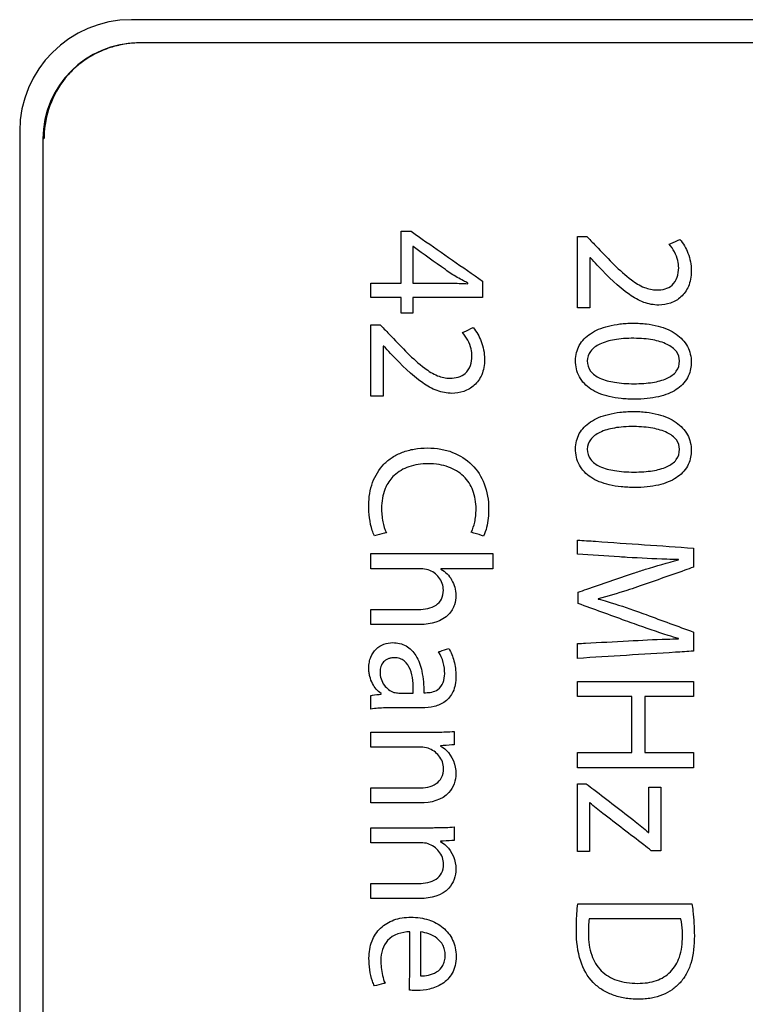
# Model space of a CAD drawing. Header units: inches. Extents: x 0 to 22, y 0 to 17.
# Tile 16 of 29: x 10.653 to 11.121, y 8.639 to 9.275. Entities that reach past the tile are written whole.
import ezdxf

# ---------------------------------------------------------------- set-up
doc = ezdxf.new("R2010")
doc.units = ezdxf.units.IN
doc.header["$LTSCALE"] = 1.21
doc.header["$MEASUREMENT"] = 0
doc.layers.get('0').update_dxf_attribs({"linetype": 'CONTINUOUS'})
doc.layers.add('DATUMCURVES', color=7, linetype='CONTINUOUS')

msp = doc.modelspace()

# ---------------------------------------------------------------- linework, layer by layer
at = {"color": 7, "linetype": 'CONTINUOUS'}
for p, q in [((11.51681, 9.27479), (10.72481, 9.27479)), ((11.51181, 9.25979), (10.72981, 9.25979)), ((10.65281, 9.20279), (10.65281, 7.31679)), ((10.66781, 9.19779), (10.66781, 7.32179))]:
    msp.add_line(p, q, dxfattribs=at)
for centre, radius in [((10.72481, 9.20279), 0.072), ((10.72981, 9.19779), 0.062)]:
    msp.add_arc(centre, radius, 90, 180, dxfattribs=at)
at = {"layer": 'DATUMCURVES', "color": 40, "linetype": 'CONTINUOUS'}
for points in [[(10.70493, 9.25436, 0.394), (10.70359, 9.25377, 0.394), (10.70227, 9.25313, 0.394), (10.70097, 9.25244, 0.394)], [(10.71487, 9.25784, 0.394), (10.71148, 9.25696, 0.394), (10.70815, 9.2558, 0.394), (10.70493, 9.25436, 0.394)], [(10.71701, 9.25835, 0.394), (10.71629, 9.25819, 0.394), (10.71558, 9.25802, 0.394), (10.71487, 9.25784, 0.394)], [(10.72616, 9.25966, 0.394), (10.7231, 9.25946, 0.394), (10.72004, 9.25902, 0.394), (10.71701, 9.25835, 0.394)], [(10.72804, 9.25976, 0.394), (10.72741, 9.25974, 0.394), (10.72678, 9.25971, 0.394), (10.72616, 9.25966, 0.394)], [(10.72991, 9.25979, 0.394), (10.72929, 9.25979, 0.394), (10.72866, 9.25978, 0.394), (10.72804, 9.25976, 0.394)], [(10.70097, 9.25244, 0.394), (10.69827, 9.25101, 0.394), (10.69566, 9.24937, 0.394), (10.6932, 9.24756, 0.394)], [(10.6932, 9.24756, 0.394), (10.69189, 9.24659, 0.394), (10.69061, 9.24557, 0.394), (10.68939, 9.2445, 0.394)], [(10.68385, 9.23896, 0.394), (10.67491, 9.22873, 0.394), (10.66951, 9.21537, 0.394), (10.66864, 9.20216, 0.394)], [(10.66851, 9.19837, 0.394), (10.66828, 9.19813, 0.394), (10.66814, 9.19765, 0.394), (10.66781, 9.19765, 0.394)], [(10.66864, 9.20216, 0.394), (10.66855, 9.20089, 0.394), (10.66851, 9.19963, 0.394), (10.66851, 9.19837, 0.394)], [(10.90664, 9.12833, 0.394), (10.90656, 9.12833, 0.394), (10.90649, 9.12833, 0.394), (10.90641, 9.12833, 0.394)], [(11.02087, 9.12112, 0.394), (11.02079, 9.12112, 0.394), (11.02072, 9.12112, 0.394), (11.02064, 9.12112, 0.394)], [(10.93062, 9.10468, 0.394), (10.9344, 9.10468, 0.394), (10.93818, 9.10457, 0.394), (10.94195, 9.10435, 0.394)], [(10.94195, 9.10435, 0.394), (10.94195, 9.10446, 0.394), (10.94195, 9.10457, 0.394), (10.94195, 9.10468, 0.394)], [(10.88753, 9.06412, 0.394), (10.88746, 9.06412, 0.394), (10.88738, 9.06412, 0.394), (10.88731, 9.06412, 0.394)], [(11.01132, 9.05479, 0.394), (11.01132, 9.05483, 0.394), (11.01132, 9.05486, 0.394), (11.01132, 9.0549, 0.394)], [(11.01887, 9.05457, 0.394), (11.01887, 9.05454, 0.394), (11.01887, 9.0545, 0.394), (11.01887, 9.05447, 0.394)], [(11.01132, 8.9978, 0.394), (11.01132, 8.99783, 0.394), (11.01132, 8.99787, 0.394), (11.01132, 8.99791, 0.394)], [(11.01887, 8.99757, 0.394), (11.01887, 8.99753, 0.394), (11.01887, 8.99749, 0.394), (11.01887, 8.99746, 0.394)], [(11.07773, 8.92602, 0.394), (11.07773, 8.92609, 0.394), (11.07773, 8.92617, 0.394), (11.07773, 8.92624, 0.394)], [(10.92451, 8.92035, 0.394), (10.92451, 8.92027, 0.394), (10.92451, 8.9202, 0.394), (10.92451, 8.92012, 0.394)], [(10.92451, 8.92012, 0.394), (10.92736, 8.91852, 0.394), (10.92989, 8.91603, 0.394), (10.9314, 8.91312, 0.394)], [(11.02597, 8.90102, 0.394), (11.02597, 8.90095, 0.394), (11.02597, 8.90088, 0.394), (11.02597, 8.90081, 0.394)], [(11.07773, 8.87505, 0.394), (11.07773, 8.87512, 0.394), (11.07773, 8.87519, 0.394), (11.07773, 8.87527, 0.394)], [(10.92695, 8.85256, 0.394), (10.92695, 8.85745, 0.394), (10.9257, 8.86262, 0.394), (10.92296, 8.86667, 0.394)], [(10.88598, 8.83946, 0.394), (10.88598, 8.83957, 0.394), (10.88598, 8.83968, 0.394), (10.88598, 8.8398, 0.394)], [(10.8942, 8.84057, 0.394), (10.89519, 8.84025, 0.394), (10.89626, 8.84014, 0.394), (10.8973, 8.84014, 0.394)], [(10.91341, 8.84035, 0.394), (10.91378, 8.84035, 0.394), (10.91415, 8.84035, 0.394), (10.91452, 8.84035, 0.394)], [(10.91619, 8.80445, 0.394), (10.91475, 8.80498, 0.394), (10.91317, 8.80512, 0.394), (10.91164, 8.80512, 0.394)], [(10.92418, 8.80612, 0.394), (10.92418, 8.80605, 0.394), (10.92418, 8.80598, 0.394), (10.92418, 8.8059, 0.394)], [(11.02054, 8.76935, 0.394), (11.02046, 8.76935, 0.394), (11.02039, 8.76935, 0.394), (11.02031, 8.76935, 0.394)], [(11.02886, 8.76247, 0.394), (11.026, 8.76466, 0.394), (11.02319, 8.76692, 0.394), (11.02054, 8.76935, 0.394)], [(11.04985, 8.75724, 0.394), (11.0527, 8.75491, 0.394), (11.05554, 8.75257, 0.394), (11.0583, 8.75013, 0.394)], [(11.0583, 8.75013, 0.394), (11.05837, 8.75013, 0.394), (11.05844, 8.75013, 0.394), (11.05851, 8.75013, 0.394)], [(10.91619, 8.74278, 0.394), (10.91475, 8.74332, 0.394), (10.91317, 8.74346, 0.394), (10.91164, 8.74346, 0.394)], [(10.92418, 8.74446, 0.394), (10.92418, 8.74438, 0.394), (10.92418, 8.74431, 0.394), (10.92418, 8.74423, 0.394)]]:
    msp.add_open_spline(points, degree=3, dxfattribs=at)
for points, knots in [([(11.5109, 9.25979, 0.394), (11.47023, 9.25979, 0.394), (11.2099, 9.25979, 0.394), (10.94957, 9.25979, 0.394), (10.72991, 9.25979, 0.394)], [0, 0, 0, 0, 0.15625, 1, 1, 1, 1]), ([(10.68939, 9.2445, 0.394), (10.68844, 9.24368, 0.394), (10.68653, 9.24189, 0.394), (10.68474, 9.23999, 0.394), (10.68385, 9.23896, 0.394)], [0, 0, 0, 0, 0.480683, 1, 1, 1, 1]), ([(10.66781, 9.19765, 0.394), (10.66781, 9.09998, 0.394), (10.66781, 8.47485, 0.394), (10.66781, 7.84971, 0.394), (10.66781, 7.32226, 0.394)], [0, 0, 0, 0, 0.15625, 1, 1, 1, 1]), ([(10.89886, 9.10468, 0.394), (10.89886, 9.10642, 0.394), (10.89886, 9.1176, 0.394), (10.89886, 9.12879, 0.394), (10.89886, 9.13822, 0.394)], [0, 0, 0, 0, 0.15625, 1, 1, 1, 1]), ([(10.89886, 9.13822, 0.394), (10.89919, 9.13822, 0.394), (10.9013, 9.13822, 0.394), (10.90341, 9.13822, 0.394), (10.90519, 9.13822, 0.394)], [0, 0, 0, 0, 0.15625, 1, 1, 1, 1]), ([(10.90519, 9.13822, 0.394), (10.9076, 9.13654, 0.394), (10.923, 9.12581, 0.394), (10.9384, 9.11508, 0.394), (10.95139, 9.10602, 0.394)], [0, 0, 0, 0, 0.15625, 1, 1, 1, 1]), ([(11.01254, 9.1349, 0.394), (11.01285, 9.1349, 0.394), (11.01485, 9.1349, 0.394), (11.01685, 9.1349, 0.394), (11.01854, 9.1349, 0.394)], [0, 0, 0, 0, 0.15625, 1, 1, 1, 1]), ([(11.01254, 9.08881, 0.394), (11.01254, 9.09121, 0.394), (11.01254, 9.10657, 0.394), (11.01254, 9.12193, 0.394), (11.01254, 9.1349, 0.394)], [0, 0, 0, 0, 0.15625, 1, 1, 1, 1]), ([(11.01854, 9.1349, 0.394), (11.01892, 9.1345, 0.394), (11.0214, 9.13194, 0.394), (11.02388, 9.12938, 0.394), (11.02597, 9.12722, 0.394)], [0, 0, 0, 0, 0.15625, 1, 1, 1, 1]), ([(10.90641, 9.12833, 0.394), (10.90641, 9.1271, 0.394), (10.90641, 9.11921, 0.394), (10.90641, 9.11133, 0.394), (10.90641, 9.10468, 0.394)], [0, 0, 0, 0, 0.15625, 1, 1, 1, 1]), ([(10.93118, 9.11067, 0.394), (10.9299, 9.11159, 0.394), (10.92172, 9.11748, 0.394), (10.91354, 9.12336, 0.394), (10.90664, 9.12833, 0.394)], [0, 0, 0, 0, 0.15625, 1, 1, 1, 1]), ([(11.02597, 9.12722, 0.394), (11.03276, 9.1201, 0.394), (11.04162, 9.11038, 0.394), (11.05501, 9.10164, 0.394), (11.06279, 9.1, 0.394), (11.06901, 9.10075, 0.394), (11.07598, 9.10409, 0.394), (11.07784, 9.11058, 0.394), (11.07784, 9.11456, 0.394)], [0, 0, 0, 0, 0.422983, 0.561968, 0.679262, 0.755849, 0.828757, 1, 1, 1, 1]), ([(11.07861, 9.133, 0.394), (11.08083, 9.13036, 0.394), (11.08356, 9.12562, 0.394), (11.08557, 9.11851, 0.394), (11.08611, 9.11279, 0.394), (11.08567, 9.10737, 0.394), (11.08397, 9.1014, 0.394), (11.07987, 9.09545, 0.394), (11.07275, 9.0914, 0.394), (11.06427, 9.09008, 0.394), (11.05489, 9.09189, 0.394), (11.04112, 9.09987, 0.394), (11.03242, 9.109, 0.394), (11.0262, 9.11546, 0.394)], [0, 0, 0, 0, 0.099965, 0.155157, 0.213655, 0.265886, 0.312004, 0.392791, 0.46827, 0.543185, 0.637757, 0.739536, 1, 1, 1, 1]), ([(11.07173, 9.12989, 0.394), (11.07209, 9.13005, 0.394), (11.07438, 9.13109, 0.394), (11.07668, 9.13212, 0.394), (11.07861, 9.133, 0.394)], [0, 0, 0, 0, 0.15625, 1, 1, 1, 1]), ([(11.07784, 9.11456, 0.394), (11.07784, 9.11614, 0.394), (11.07715, 9.12172, 0.394), (11.07429, 9.12682, 0.394), (11.07173, 9.12989, 0.394)], [0, 0, 0, 0, 0.282601, 1, 1, 1, 1]), ([(11.02064, 9.12112, 0.394), (11.02064, 9.11943, 0.394), (11.02064, 9.10866, 0.394), (11.02064, 9.09789, 0.394), (11.02064, 9.08881, 0.394)], [0, 0, 0, 0, 0.15625, 1, 1, 1, 1]), ([(11.0262, 9.11546, 0.394), (11.02592, 9.11575, 0.394), (11.02414, 9.11764, 0.394), (11.02237, 9.11953, 0.394), (11.02087, 9.12112, 0.394)], [0, 0, 0, 0, 0.15625, 1, 1, 1, 1]), ([(10.94195, 9.10468, 0.394), (10.94095, 9.1052, 0.394), (10.93733, 9.10714, 0.394), (10.93376, 9.10918, 0.394), (10.93118, 9.11067, 0.394)], [0, 0, 0, 0, 0.274182, 1, 1, 1, 1]), ([(10.8792, 9.10468, 0.394), (10.88023, 9.10468, 0.394), (10.88678, 9.10468, 0.394), (10.89333, 9.10468, 0.394), (10.89886, 9.10468, 0.394)], [0, 0, 0, 0, 0.15625, 1, 1, 1, 1]), ([(10.8792, 9.09547, 0.394), (10.8792, 9.09595, 0.394), (10.8792, 9.09902, 0.394), (10.8792, 9.10209, 0.394), (10.8792, 9.10468, 0.394)], [0, 0, 0, 0, 0.15625, 1, 1, 1, 1]), ([(10.90641, 9.10468, 0.394), (10.90767, 9.10468, 0.394), (10.91574, 9.10468, 0.394), (10.92381, 9.10468, 0.394), (10.93062, 9.10468, 0.394)], [0, 0, 0, 0, 0.15625, 1, 1, 1, 1]), ([(10.95139, 9.10602, 0.394), (10.95139, 9.10547, 0.394), (10.95139, 9.10195, 0.394), (10.95139, 9.09844, 0.394), (10.95139, 9.09547, 0.394)], [0, 0, 0, 0, 0.15625, 1, 1, 1, 1]), ([(10.89886, 9.09547, 0.394), (10.89784, 9.09547, 0.394), (10.89128, 9.09547, 0.394), (10.88473, 9.09547, 0.394), (10.8792, 9.09547, 0.394)], [0, 0, 0, 0, 0.15625, 1, 1, 1, 1]), ([(10.89886, 9.08536, 0.394), (10.89886, 9.08589, 0.394), (10.89886, 9.08926, 0.394), (10.89886, 9.09263, 0.394), (10.89886, 9.09547, 0.394)], [0, 0, 0, 0, 0.15625, 1, 1, 1, 1]), ([(10.95139, 9.09547, 0.394), (10.94905, 9.09547, 0.394), (10.93405, 9.09547, 0.394), (10.91906, 9.09547, 0.394), (10.90641, 9.09547, 0.394)], [0, 0, 0, 0, 0.15625, 1, 1, 1, 1]), ([(10.90641, 9.09547, 0.394), (10.90641, 9.09494, 0.394), (10.90641, 9.09157, 0.394), (10.90641, 9.0882, 0.394), (10.90641, 9.08536, 0.394)], [0, 0, 0, 0, 0.15625, 1, 1, 1, 1]), ([(10.90641, 9.08536, 0.394), (10.90602, 9.08536, 0.394), (10.9035, 9.08536, 0.394), (10.90098, 9.08536, 0.394), (10.89886, 9.08536, 0.394)], [0, 0, 0, 0, 0.15625, 1, 1, 1, 1]), ([(11.02064, 9.08881, 0.394), (11.02022, 9.08881, 0.394), (11.01752, 9.08881, 0.394), (11.01482, 9.08881, 0.394), (11.01254, 9.08881, 0.394)], [0, 0, 0, 0, 0.15625, 1, 1, 1, 1]), ([(10.8792, 9.07789, 0.394), (10.87952, 9.07789, 0.394), (10.88152, 9.07789, 0.394), (10.88351, 9.07789, 0.394), (10.8852, 9.07789, 0.394)], [0, 0, 0, 0, 0.15625, 1, 1, 1, 1]), ([(10.8792, 9.0318, 0.394), (10.8792, 9.0342, 0.394), (10.8792, 9.04956, 0.394), (10.8792, 9.06493, 0.394), (10.8792, 9.07789, 0.394)], [0, 0, 0, 0, 0.15625, 1, 1, 1, 1]), ([(10.8852, 9.07789, 0.394), (10.88559, 9.07749, 0.394), (10.88807, 9.07494, 0.394), (10.89055, 9.07238, 0.394), (10.89264, 9.07023, 0.394)], [0, 0, 0, 0, 0.15625, 1, 1, 1, 1]), ([(11.01132, 9.05484, 0.394), (11.01137, 9.05824, 0.394), (11.01294, 9.06515, 0.394), (11.0195, 9.07162, 0.394), (11.02633, 9.07517, 0.394), (11.03278, 9.07726, 0.394), (11.03882, 9.07832, 0.394), (11.04413, 9.07878, 0.394), (11.04843, 9.07894, 0.394), (11.05276, 9.07882, 0.394), (11.05816, 9.07836, 0.394), (11.0643, 9.07726, 0.394), (11.07083, 9.07505, 0.394), (11.07778, 9.07124, 0.394), (11.08304, 9.06567, 0.394), (11.08556, 9.05897, 0.394), (11.08598, 9.0551, 0.394), (11.08594, 9.05296, 0.394), (11.08592, 9.0526, 0.394)], [0, 0, 0, 0, 0.099616, 0.202867, 0.262275, 0.328871, 0.403799, 0.444678, 0.48794, 0.531977, 0.573535, 0.649644, 0.717383, 0.778105, 0.884951, 0.936306, 0.989267, 1, 1, 1, 1]), ([(10.89264, 9.07023, 0.394), (10.89942, 9.0631, 0.394), (10.90829, 9.05338, 0.394), (10.92167, 9.04464, 0.394), (10.92945, 9.04301, 0.394), (10.93567, 9.04375, 0.394), (10.94265, 9.0471, 0.394), (10.9445, 9.05359, 0.394), (10.9445, 9.05757, 0.394)], [0, 0, 0, 0, 0.423035, 0.561997, 0.679285, 0.755854, 0.828712, 1, 1, 1, 1]), ([(10.94528, 9.076, 0.394), (10.9475, 9.07337, 0.394), (10.95022, 9.06862, 0.394), (10.95224, 9.06152, 0.394), (10.95278, 9.05579, 0.394), (10.95233, 9.05038, 0.394), (10.95063, 9.04441, 0.394), (10.94654, 9.03845, 0.394), (10.93942, 9.0344, 0.394), (10.93094, 9.03307, 0.394), (10.92155, 9.03488, 0.394), (10.90779, 9.04286, 0.394), (10.89909, 9.05199, 0.394), (10.89286, 9.05845, 0.394)], [0, 0, 0, 0, 0.099956, 0.155143, 0.213636, 0.265872, 0.312002, 0.392819, 0.468309, 0.543213, 0.637784, 0.739558, 1, 1, 1, 1]), ([(10.93839, 9.07289, 0.394), (10.93875, 9.07305, 0.394), (10.94105, 9.07409, 0.394), (10.94334, 9.07513, 0.394), (10.94528, 9.076, 0.394)], [0, 0, 0, 0, 0.15625, 1, 1, 1, 1]), ([(10.9445, 9.05757, 0.394), (10.9445, 9.05915, 0.394), (10.94381, 9.06472, 0.394), (10.94095, 9.06982, 0.394), (10.93839, 9.07289, 0.394)], [0, 0, 0, 0, 0.282722, 1, 1, 1, 1]), ([(10.88731, 9.06412, 0.394), (10.88731, 9.06244, 0.394), (10.88731, 9.05167, 0.394), (10.88731, 9.04089, 0.394), (10.88731, 9.0318, 0.394)], [0, 0, 0, 0, 0.15625, 1, 1, 1, 1]), ([(10.89286, 9.05845, 0.394), (10.89259, 9.05875, 0.394), (10.89081, 9.06064, 0.394), (10.88903, 9.06253, 0.394), (10.88753, 9.06412, 0.394)], [0, 0, 0, 0, 0.15625, 1, 1, 1, 1]), ([(11.07839, 9.05447, 0.394), (11.07839, 9.05659, 0.394), (11.07668, 9.0613, 0.394), (11.06994, 9.06589, 0.394), (11.06251, 9.06801, 0.394), (11.05522, 9.06897, 0.394), (11.04889, 9.06917, 0.394), (11.04251, 9.06904, 0.394), (11.03503, 9.06815, 0.394), (11.02744, 9.0661, 0.394), (11.02058, 9.06148, 0.394), (11.01887, 9.05672, 0.394), (11.01887, 9.05457, 0.394)], [0, 0, 0, 0, 0.087997, 0.191201, 0.325548, 0.405997, 0.495315, 0.587633, 0.67026, 0.807012, 0.911101, 1, 1, 1, 1]), ([(11.08592, 9.0526, 0.394), (11.08586, 9.05115, 0.394), (11.08543, 9.04802, 0.394), (11.08304, 9.04179, 0.394), (11.07775, 9.03654, 0.394), (11.07093, 9.03313, 0.394), (11.0646, 9.0312, 0.394), (11.05731, 9.03004, 0.394), (11.05065, 9.02974, 0.394), (11.04502, 9.02987, 0.394), (11.03956, 9.03028, 0.394), (11.03335, 9.03126, 0.394), (11.02673, 9.03329, 0.394), (11.01966, 9.03687, 0.394), (11.01287, 9.04379, 0.394), (11.01127, 9.05115, 0.394), (11.01132, 9.05484, 0.394)], [0, 0, 0, 0, 0.043742, 0.095261, 0.200313, 0.259876, 0.326259, 0.400525, 0.483337, 0.528635, 0.571395, 0.649627, 0.718986, 0.780833, 0.889661, 1, 1, 1, 1]), ([(11.01887, 9.05447, 0.394), (11.01887, 9.0522, 0.394), (11.02049, 9.04724, 0.394), (11.02757, 9.04263, 0.394), (11.03517, 9.04075, 0.394), (11.04259, 9.03993, 0.394), (11.04889, 9.03974, 0.394), (11.05513, 9.03992, 0.394), (11.06236, 9.0407, 0.394), (11.06982, 9.04251, 0.394), (11.07684, 9.04715, 0.394), (11.07839, 9.05216, 0.394), (11.07839, 9.05447, 0.394)], [0, 0, 0, 0, 0.093172, 0.196877, 0.332082, 0.413387, 0.503698, 0.590991, 0.669985, 0.802257, 0.905011, 1, 1, 1, 1]), ([(10.88731, 9.0318, 0.394), (10.88689, 9.0318, 0.394), (10.88419, 9.0318, 0.394), (10.88148, 9.0318, 0.394), (10.8792, 9.0318, 0.394)], [0, 0, 0, 0, 0.15625, 1, 1, 1, 1]), ([(11.01132, 8.99785, 0.394), (11.01137, 9.00125, 0.394), (11.01294, 9.00816, 0.394), (11.0195, 9.01462, 0.394), (11.02633, 9.01818, 0.394), (11.03278, 9.02026, 0.394), (11.03882, 9.02132, 0.394), (11.04413, 9.02178, 0.394), (11.04843, 9.02194, 0.394), (11.05276, 9.02181, 0.394), (11.05816, 9.02135, 0.394), (11.0643, 9.02026, 0.394), (11.07083, 9.01804, 0.394), (11.07778, 9.01424, 0.394), (11.08304, 9.00867, 0.394), (11.08556, 9.00197, 0.394), (11.08598, 8.9981, 0.394), (11.08594, 8.99596, 0.394), (11.08592, 8.9956, 0.394)], [0, 0, 0, 0, 0.099624, 0.20288, 0.262291, 0.32889, 0.403824, 0.444707, 0.487975, 0.532019, 0.573583, 0.649703, 0.717452, 0.778177, 0.88501, 0.93634, 0.989264, 1, 1, 1, 1]), ([(11.07839, 8.99746, 0.394), (11.07839, 8.99958, 0.394), (11.07668, 9.0043, 0.394), (11.06994, 9.00889, 0.394), (11.06251, 9.01102, 0.394), (11.05522, 9.01197, 0.394), (11.04889, 9.01218, 0.394), (11.04251, 9.01205, 0.394), (11.03503, 9.01116, 0.394), (11.02744, 9.0091, 0.394), (11.02058, 9.00448, 0.394), (11.01887, 8.99971, 0.394), (11.01887, 8.99757, 0.394)], [0, 0, 0, 0, 0.088073, 0.19129, 0.325613, 0.406044, 0.495341, 0.587638, 0.670249, 0.806988, 0.911093, 1, 1, 1, 1]), ([(10.87798, 8.96148, 0.394), (10.87798, 8.96643, 0.394), (10.8794, 8.9761, 0.394), (10.88577, 8.98656, 0.394), (10.89307, 8.99252, 0.394), (10.89972, 8.99586, 0.394), (10.90749, 8.99792, 0.394), (10.91587, 8.99857, 0.394), (10.92427, 8.9979, 0.394), (10.93434, 8.99516, 0.394), (10.94522, 8.98829, 0.394), (10.95362, 8.97507, 0.394), (10.95528, 8.96463, 0.394), (10.95528, 8.95925, 0.394)], [0, 0, 0, 0, 0.122272, 0.235503, 0.292805, 0.35292, 0.417921, 0.489811, 0.559575, 0.624684, 0.746139, 0.86716, 1, 1, 1, 1]), ([(11.08592, 8.9956, 0.394), (11.08586, 8.99416, 0.394), (11.08543, 8.99103, 0.394), (11.08304, 8.9848, 0.394), (11.07775, 8.97955, 0.394), (11.07093, 8.97614, 0.394), (11.0646, 8.9742, 0.394), (11.05731, 8.97305, 0.394), (11.05065, 8.97275, 0.394), (11.04502, 8.97288, 0.394), (11.03956, 8.97329, 0.394), (11.03335, 8.97427, 0.394), (11.02673, 8.9763, 0.394), (11.01966, 8.97987, 0.394), (11.01287, 8.9868, 0.394), (11.01127, 8.99415, 0.394), (11.01132, 8.99785, 0.394)], [0, 0, 0, 0, 0.043743, 0.095262, 0.20031, 0.259869, 0.326249, 0.400512, 0.48332, 0.528616, 0.571374, 0.649601, 0.718952, 0.780789, 0.889608, 1, 1, 1, 1]), ([(11.01887, 8.99746, 0.394), (11.01887, 8.99519, 0.394), (11.02049, 8.99023, 0.394), (11.02757, 8.98562, 0.394), (11.03517, 8.98374, 0.394), (11.04259, 8.98292, 0.394), (11.04889, 8.98273, 0.394), (11.05513, 8.98291, 0.394), (11.06236, 8.9837, 0.394), (11.06982, 8.98551, 0.394), (11.07684, 8.99015, 0.394), (11.07839, 8.99515, 0.394), (11.07839, 8.99746, 0.394)], [0, 0, 0, 0, 0.093177, 0.196887, 0.332099, 0.413408, 0.503724, 0.591021, 0.670021, 0.802311, 0.905075, 1, 1, 1, 1]), ([(10.94406, 8.94392, 0.394), (10.94508, 8.94597, 0.394), (10.94621, 8.94949, 0.394), (10.94702, 8.95457, 0.394), (10.94728, 8.95952, 0.394), (10.94686, 8.96509, 0.394), (10.94488, 8.9726, 0.394), (10.93965, 8.98083, 0.394), (10.93111, 8.98583, 0.394), (10.92308, 8.9878, 0.394), (10.91642, 8.98827, 0.394), (10.90986, 8.98782, 0.394), (10.90215, 8.986, 0.394), (10.89443, 8.98164, 0.394), (10.89049, 8.97618, 0.394), (10.8892, 8.97357, 0.394)], [0, 0, 0, 0, 0.071741, 0.114395, 0.161174, 0.2272, 0.288658, 0.403658, 0.522422, 0.588729, 0.661831, 0.730864, 0.79429, 0.90943, 1, 1, 1, 1]), ([(10.8892, 8.97357, 0.394), (10.88887, 8.97292, 0.394), (10.88778, 8.97044, 0.394), (10.88652, 8.96574, 0.394), (10.88599, 8.95869, 0.394), (10.88673, 8.95113, 0.394), (10.88822, 8.94584, 0.394), (10.88931, 8.9436, 0.394)], [0, 0, 0, 0, 0.070386, 0.262041, 0.47161, 0.756573, 1, 1, 1, 1]), ([(10.88154, 8.9417, 0.394), (10.881, 8.94274, 0.394), (10.87865, 8.94907, 0.394), (10.87798, 8.95592, 0.394), (10.87798, 8.96148, 0.394)], [0, 0, 0, 0, 0.174092, 1, 1, 1, 1]), ([(10.95528, 8.95925, 0.394), (10.95528, 8.95714, 0.394), (10.95494, 8.95112, 0.394), (10.95377, 8.94498, 0.394), (10.95194, 8.94148, 0.394)], [0, 0, 0, 0, 0.347814, 1, 1, 1, 1]), ([(10.88931, 8.9436, 0.394), (10.88891, 8.9435, 0.394), (10.88631, 8.94287, 0.394), (10.88372, 8.94223, 0.394), (10.88154, 8.9417, 0.394)], [0, 0, 0, 0, 0.15625, 1, 1, 1, 1]), ([(10.95194, 8.94148, 0.394), (10.95153, 8.94161, 0.394), (10.94891, 8.94242, 0.394), (10.94628, 8.94324, 0.394), (10.94406, 8.94392, 0.394)], [0, 0, 0, 0, 0.15625, 1, 1, 1, 1]), ([(11.01254, 8.92968, 0.394), (11.01254, 8.93016, 0.394), (11.01254, 8.93323, 0.394), (11.01254, 8.9363, 0.394), (11.01254, 8.93889, 0.394)], [0, 0, 0, 0, 0.15625, 1, 1, 1, 1]), ([(11.01254, 8.93889, 0.394), (11.01644, 8.93862, 0.394), (11.04139, 8.93688, 0.394), (11.06634, 8.93514, 0.394), (11.08739, 8.93367, 0.394)], [0, 0, 0, 0, 0.15625, 1, 1, 1, 1]), ([(10.8792, 8.92035, 0.394), (10.8792, 8.92086, 0.394), (10.8792, 8.92411, 0.394), (10.8792, 8.92737, 0.394), (10.8792, 8.93012, 0.394)], [0, 0, 0, 0, 0.15625, 1, 1, 1, 1]), ([(10.8792, 8.93012, 0.394), (10.88331, 8.93012, 0.394), (10.90959, 8.93012, 0.394), (10.93587, 8.93012, 0.394), (10.95805, 8.93012, 0.394)], [0, 0, 0, 0, 0.15625, 1, 1, 1, 1]), ([(10.95805, 8.93012, 0.394), (10.95805, 8.92961, 0.394), (10.95805, 8.92635, 0.394), (10.95805, 8.9231, 0.394), (10.95805, 8.92035, 0.394)], [0, 0, 0, 0, 0.15625, 1, 1, 1, 1]), ([(11.08739, 8.93367, 0.394), (11.08739, 8.93303, 0.394), (11.08739, 8.92892, 0.394), (11.08739, 8.92482, 0.394), (11.08739, 8.92135, 0.394)], [0, 0, 0, 0, 0.15625, 1, 1, 1, 1]), ([(11.04463, 8.92768, 0.394), (11.04296, 8.92778, 0.394), (11.03226, 8.92845, 0.394), (11.02157, 8.92912, 0.394), (11.01254, 8.92968, 0.394)], [0, 0, 0, 0, 0.15625, 1, 1, 1, 1]), ([(11.07773, 8.92624, 0.394), (11.07522, 8.9263, 0.394), (11.06418, 8.92664, 0.394), (11.05315, 8.92718, 0.394), (11.04463, 8.92768, 0.394)], [0, 0, 0, 0, 0.226849, 1, 1, 1, 1]), ([(11.04863, 8.91746, 0.394), (11.05122, 8.91833, 0.394), (11.06083, 8.92146, 0.394), (11.07055, 8.92431, 0.394), (11.07773, 8.92602, 0.394)], [0, 0, 0, 0, 0.270246, 1, 1, 1, 1]), ([(10.91164, 8.92035, 0.394), (10.90995, 8.92035, 0.394), (10.89914, 8.92035, 0.394), (10.88833, 8.92035, 0.394), (10.8792, 8.92035, 0.394)], [0, 0, 0, 0, 0.15625, 1, 1, 1, 1]), ([(10.92607, 8.90657, 0.394), (10.92607, 8.90947, 0.394), (10.92394, 8.91529, 0.394), (10.91763, 8.91979, 0.394), (10.9132, 8.92035, 0.394), (10.91164, 8.92035, 0.394)], [0, 0, 0, 0, 0.398547, 0.784662, 1, 1, 1, 1]), ([(10.95805, 8.92035, 0.394), (10.9563, 8.92035, 0.394), (10.94512, 8.92035, 0.394), (10.93394, 8.92035, 0.394), (10.92451, 8.92035, 0.394)], [0, 0, 0, 0, 0.15625, 1, 1, 1, 1]), ([(11.01298, 8.90524, 0.394), (11.01484, 8.90588, 0.394), (11.02672, 8.90995, 0.394), (11.03861, 8.91402, 0.394), (11.04863, 8.91746, 0.394)], [0, 0, 0, 0, 0.15625, 1, 1, 1, 1]), ([(11.08739, 8.92135, 0.394), (11.0855, 8.92069, 0.394), (11.07344, 8.91643, 0.394), (11.06137, 8.91217, 0.394), (11.05119, 8.90858, 0.394)], [0, 0, 0, 0, 0.15625, 1, 1, 1, 1]), ([(10.9314, 8.91312, 0.394), (10.93229, 8.91166, 0.394), (10.9337, 8.90841, 0.394), (10.93446, 8.90288, 0.394), (10.93346, 8.89671, 0.394), (10.92791, 8.88688, 0.394), (10.91773, 8.88435, 0.394), (10.91119, 8.88435, 0.394)], [0, 0, 0, 0, 0.118849, 0.242319, 0.382451, 0.546079, 1, 1, 1, 1]), ([(10.91008, 8.89413, 0.394), (10.91395, 8.89413, 0.394), (10.92003, 8.89491, 0.394), (10.92542, 8.90073, 0.394), (10.92607, 8.90458, 0.394), (10.92607, 8.90657, 0.394)], [0, 0, 0, 0, 0.510797, 0.737557, 1, 1, 1, 1]), ([(11.01298, 8.89792, 0.394), (11.01298, 8.8983, 0.394), (11.01298, 8.90074, 0.394), (11.01298, 8.90318, 0.394), (11.01298, 8.90524, 0.394)], [0, 0, 0, 0, 0.15625, 1, 1, 1, 1]), ([(11.05119, 8.90858, 0.394), (11.04895, 8.90782, 0.394), (11.04061, 8.90507, 0.394), (11.03218, 8.90261, 0.394), (11.02597, 8.90102, 0.394)], [0, 0, 0, 0, 0.269383, 1, 1, 1, 1]), ([(11.02597, 8.90081, 0.394), (11.02791, 8.90029, 0.394), (11.03641, 8.89791, 0.394), (11.04476, 8.89508, 0.394), (11.05119, 8.89282, 0.394)], [0, 0, 0, 0, 0.227646, 1, 1, 1, 1]), ([(10.8792, 8.88435, 0.394), (10.8792, 8.88486, 0.394), (10.8792, 8.88812, 0.394), (10.8792, 8.89138, 0.394), (10.8792, 8.89413, 0.394)], [0, 0, 0, 0, 0.15625, 1, 1, 1, 1]), ([(10.8792, 8.89413, 0.394), (10.88081, 8.89413, 0.394), (10.8911, 8.89413, 0.394), (10.90139, 8.89413, 0.394), (10.91008, 8.89413, 0.394)], [0, 0, 0, 0, 0.15625, 1, 1, 1, 1]), ([(11.0493, 8.88471, 0.394), (11.0474, 8.88539, 0.394), (11.0353, 8.8898, 0.394), (11.02319, 8.8942, 0.394), (11.01298, 8.89792, 0.394)], [0, 0, 0, 0, 0.15625, 1, 1, 1, 1]), ([(11.05119, 8.89282, 0.394), (11.05307, 8.89212, 0.394), (11.06514, 8.88768, 0.394), (11.07721, 8.88323, 0.394), (11.08739, 8.87949, 0.394)], [0, 0, 0, 0, 0.15625, 1, 1, 1, 1]), ([(10.91119, 8.88435, 0.394), (10.90952, 8.88435, 0.394), (10.89886, 8.88435, 0.394), (10.8882, 8.88435, 0.394), (10.8792, 8.88435, 0.394)], [0, 0, 0, 0, 0.15625, 1, 1, 1, 1]), ([(11.07773, 8.87527, 0.394), (11.07551, 8.87595, 0.394), (11.06597, 8.8789, 0.394), (11.0565, 8.88207, 0.394), (11.0493, 8.88471, 0.394)], [0, 0, 0, 0, 0.232225, 1, 1, 1, 1]), ([(11.08739, 8.87949, 0.394), (11.08739, 8.87884, 0.394), (11.08739, 8.87473, 0.394), (11.08739, 8.87062, 0.394), (11.08739, 8.86716, 0.394)], [0, 0, 0, 0, 0.15625, 1, 1, 1, 1]), ([(11.01254, 8.87204, 0.394), (11.01425, 8.87213, 0.394), (11.02521, 8.87272, 0.394), (11.03617, 8.87332, 0.394), (11.04541, 8.87382, 0.394)], [0, 0, 0, 0, 0.15625, 1, 1, 1, 1]), ([(11.04541, 8.87382, 0.394), (11.05369, 8.87426, 0.394), (11.06446, 8.87485, 0.394), (11.07524, 8.87505, 0.394), (11.07773, 8.87505, 0.394)], [0, 0, 0, 0, 0.769006, 1, 1, 1, 1]), ([(10.88598, 8.8398, 0.394), (10.88364, 8.8414, 0.394), (10.88063, 8.84502, 0.394), (10.87873, 8.85007, 0.394), (10.87809, 8.85348, 0.394), (10.87791, 8.85658, 0.394), (10.87819, 8.85995, 0.394), (10.87943, 8.86431, 0.394), (10.8824, 8.86876, 0.394), (10.88758, 8.87197, 0.394), (10.89149, 8.87266, 0.394), (10.89342, 8.87266, 0.394)], [0, 0, 0, 0, 0.193316, 0.305399, 0.365553, 0.428886, 0.516302, 0.595106, 0.73615, 0.868622, 1, 1, 1, 1]), ([(10.89342, 8.87266, 0.394), (10.89638, 8.87266, 0.394), (10.90251, 8.87133, 0.394), (10.90933, 8.86406, 0.394), (10.91287, 8.85324, 0.394), (10.91344, 8.84498, 0.394), (10.91341, 8.84035, 0.394)], [0, 0, 0, 0, 0.209242, 0.417989, 0.673265, 1, 1, 1, 1]), ([(10.92951, 8.86889, 0.394), (10.93104, 8.86643, 0.394), (10.93273, 8.86216, 0.394), (10.93395, 8.85609, 0.394), (10.93431, 8.85091, 0.394), (10.93391, 8.84575, 0.394), (10.93216, 8.83979, 0.394), (10.9277, 8.83414, 0.394), (10.92014, 8.83105, 0.394), (10.91486, 8.83059, 0.394), (10.91218, 8.83059, 0.394)], [0, 0, 0, 0, 0.16459, 0.256283, 0.351396, 0.458502, 0.54887, 0.701349, 0.847907, 1, 1, 1, 1]), ([(10.92296, 8.86667, 0.394), (10.9233, 8.86678, 0.394), (10.92549, 8.86752, 0.394), (10.92767, 8.86827, 0.394), (10.92951, 8.86889, 0.394)], [0, 0, 0, 0, 0.15625, 1, 1, 1, 1]), ([(11.01254, 8.86249, 0.394), (11.01254, 8.86299, 0.394), (11.01254, 8.86617, 0.394), (11.01254, 8.86935, 0.394), (11.01254, 8.87204, 0.394)], [0, 0, 0, 0, 0.15625, 1, 1, 1, 1]), ([(11.08739, 8.86716, 0.394), (11.08349, 8.86691, 0.394), (11.05854, 8.86536, 0.394), (11.03359, 8.8638, 0.394), (11.01254, 8.86249, 0.394)], [0, 0, 0, 0, 0.15625, 1, 1, 1, 1]), ([(10.90664, 8.84014, 0.394), (10.90669, 8.84282, 0.394), (10.90653, 8.84803, 0.394), (10.90513, 8.8553, 0.394), (10.90197, 8.86044, 0.394), (10.898, 8.8626, 0.394), (10.89496, 8.86299, 0.394), (10.89235, 8.86279, 0.394), (10.88984, 8.8621, 0.394), (10.88728, 8.8604, 0.394), (10.88552, 8.85728, 0.394), (10.8852, 8.85496, 0.394), (10.8852, 8.85378, 0.394)], [0, 0, 0, 0, 0.185272, 0.358216, 0.507553, 0.580732, 0.662717, 0.714627, 0.760612, 0.841495, 0.918798, 1, 1, 1, 1]), ([(10.8852, 8.85378, 0.394), (10.8852, 8.85074, 0.394), (10.88692, 8.84491, 0.394), (10.89178, 8.8414, 0.394), (10.8942, 8.84057, 0.394)], [0, 0, 0, 0, 0.542883, 1, 1, 1, 1]), ([(10.91452, 8.84035, 0.394), (10.91724, 8.84035, 0.394), (10.92434, 8.84132, 0.394), (10.92699, 8.84884, 0.394), (10.92695, 8.85256, 0.394)], [0, 0, 0, 0, 0.422417, 1, 1, 1, 1]), ([(11.01254, 8.83791, 0.394), (11.01254, 8.83842, 0.394), (11.01254, 8.84168, 0.394), (11.01254, 8.84493, 0.394), (11.01254, 8.84768, 0.394)], [0, 0, 0, 0, 0.15625, 1, 1, 1, 1]), ([(11.01254, 8.84768, 0.394), (11.01644, 8.84768, 0.394), (11.04139, 8.84768, 0.394), (11.06634, 8.84768, 0.394), (11.08739, 8.84768, 0.394)], [0, 0, 0, 0, 0.15625, 1, 1, 1, 1]), ([(11.08739, 8.84768, 0.394), (11.08739, 8.84717, 0.394), (11.08739, 8.84391, 0.394), (11.08739, 8.84066, 0.394), (11.08739, 8.83791, 0.394)], [0, 0, 0, 0, 0.15625, 1, 1, 1, 1]), ([(10.8792, 8.83858, 0.394), (10.87956, 8.83862, 0.394), (10.88182, 8.83892, 0.394), (10.88407, 8.83921, 0.394), (10.88598, 8.83946, 0.394)], [0, 0, 0, 0, 0.15625, 1, 1, 1, 1]), ([(10.8792, 8.8298, 0.394), (10.8792, 8.83026, 0.394), (10.8792, 8.83318, 0.394), (10.8792, 8.83611, 0.394), (10.8792, 8.83858, 0.394)], [0, 0, 0, 0, 0.15625, 1, 1, 1, 1]), ([(10.8973, 8.84014, 0.394), (10.89779, 8.84014, 0.394), (10.9009, 8.84014, 0.394), (10.90401, 8.84014, 0.394), (10.90664, 8.84014, 0.394)], [0, 0, 0, 0, 0.15625, 1, 1, 1, 1]), ([(11.04764, 8.83791, 0.394), (11.04581, 8.83791, 0.394), (11.03411, 8.83791, 0.394), (11.02241, 8.83791, 0.394), (11.01254, 8.83791, 0.394)], [0, 0, 0, 0, 0.15625, 1, 1, 1, 1]), ([(11.04764, 8.8017, 0.394), (11.04764, 8.80359, 0.394), (11.04764, 8.81566, 0.394), (11.04764, 8.82773, 0.394), (11.04764, 8.83791, 0.394)], [0, 0, 0, 0, 0.15625, 1, 1, 1, 1]), ([(11.08739, 8.83791, 0.394), (11.08576, 8.83791, 0.394), (11.07532, 8.83791, 0.394), (11.06488, 8.83791, 0.394), (11.05607, 8.83791, 0.394)], [0, 0, 0, 0, 0.15625, 1, 1, 1, 1]), ([(11.05607, 8.83791, 0.394), (11.05607, 8.83603, 0.394), (11.05607, 8.82396, 0.394), (11.05607, 8.81188, 0.394), (11.05607, 8.8017, 0.394)], [0, 0, 0, 0, 0.15625, 1, 1, 1, 1]), ([(10.89209, 8.83059, 0.394), (10.89093, 8.83059, 0.394), (10.88663, 8.83053, 0.394), (10.88232, 8.83027, 0.394), (10.8792, 8.8298, 0.394)], [0, 0, 0, 0, 0.268472, 1, 1, 1, 1]), ([(10.91218, 8.83059, 0.394), (10.91114, 8.83059, 0.394), (10.90444, 8.83059, 0.394), (10.89774, 8.83059, 0.394), (10.89209, 8.83059, 0.394)], [0, 0, 0, 0, 0.15625, 1, 1, 1, 1]), ([(10.8792, 8.80512, 0.394), (10.8792, 8.80563, 0.394), (10.8792, 8.80889, 0.394), (10.8792, 8.81215, 0.394), (10.8792, 8.8149, 0.394)], [0, 0, 0, 0, 0.15625, 1, 1, 1, 1]), ([(10.8792, 8.8149, 0.394), (10.88125, 8.8149, 0.394), (10.89431, 8.8149, 0.394), (10.90738, 8.8149, 0.394), (10.9184, 8.8149, 0.394)], [0, 0, 0, 0, 0.15625, 1, 1, 1, 1]), ([(10.9184, 8.8149, 0.394), (10.91975, 8.8149, 0.394), (10.9246, 8.81492, 0.394), (10.92946, 8.81508, 0.394), (10.93296, 8.81534, 0.394)], [0, 0, 0, 0, 0.277455, 1, 1, 1, 1]), ([(10.93296, 8.81534, 0.394), (10.93296, 8.81489, 0.394), (10.93296, 8.812, 0.394), (10.93296, 8.80911, 0.394), (10.93296, 8.80668, 0.394)], [0, 0, 0, 0, 0.15625, 1, 1, 1, 1]), ([(10.91164, 8.80512, 0.394), (10.90995, 8.80512, 0.394), (10.89914, 8.80512, 0.394), (10.88833, 8.80512, 0.394), (10.8792, 8.80512, 0.394)], [0, 0, 0, 0, 0.15625, 1, 1, 1, 1]), ([(10.92618, 8.79135, 0.394), (10.92618, 8.79427, 0.394), (10.92401, 8.80017, 0.394), (10.91889, 8.80357, 0.394), (10.91619, 8.80445, 0.394)], [0, 0, 0, 0, 0.506674, 1, 1, 1, 1]), ([(10.93296, 8.80668, 0.394), (10.9325, 8.80665, 0.394), (10.92957, 8.80646, 0.394), (10.92665, 8.80628, 0.394), (10.92418, 8.80612, 0.394)], [0, 0, 0, 0, 0.15625, 1, 1, 1, 1]), ([(10.92418, 8.8059, 0.394), (10.92551, 8.80519, 0.394), (10.9312, 8.80107, 0.394), (10.93418, 8.7936, 0.394), (10.93418, 8.78814, 0.394)], [0, 0, 0, 0, 0.216652, 1, 1, 1, 1]), ([(11.01254, 8.79193, 0.394), (11.01254, 8.79244, 0.394), (11.01254, 8.7957, 0.394), (11.01254, 8.79895, 0.394), (11.01254, 8.8017, 0.394)], [0, 0, 0, 0, 0.15625, 1, 1, 1, 1]), ([(11.01254, 8.8017, 0.394), (11.01437, 8.8017, 0.394), (11.02607, 8.8017, 0.394), (11.03776, 8.8017, 0.394), (11.04764, 8.8017, 0.394)], [0, 0, 0, 0, 0.15625, 1, 1, 1, 1]), ([(11.05607, 8.8017, 0.394), (11.0577, 8.8017, 0.394), (11.06814, 8.8017, 0.394), (11.07858, 8.8017, 0.394), (11.08739, 8.8017, 0.394)], [0, 0, 0, 0, 0.15625, 1, 1, 1, 1]), ([(11.08739, 8.8017, 0.394), (11.08739, 8.80119, 0.394), (11.08739, 8.79793, 0.394), (11.08739, 8.79468, 0.394), (11.08739, 8.79193, 0.394)], [0, 0, 0, 0, 0.15625, 1, 1, 1, 1]), ([(10.91019, 8.77891, 0.394), (10.91405, 8.77891, 0.394), (10.92011, 8.77972, 0.394), (10.92552, 8.7855, 0.394), (10.92618, 8.78936, 0.394), (10.92618, 8.79135, 0.394)], [0, 0, 0, 0, 0.50953, 0.737353, 1, 1, 1, 1]), ([(11.08739, 8.79193, 0.394), (11.08349, 8.79193, 0.394), (11.05854, 8.79193, 0.394), (11.03359, 8.79193, 0.394), (11.01254, 8.79193, 0.394)], [0, 0, 0, 0, 0.15625, 1, 1, 1, 1]), ([(10.93418, 8.78814, 0.394), (10.93418, 8.78377, 0.394), (10.93024, 8.77218, 0.394), (10.91781, 8.76915, 0.394), (10.9113, 8.76915, 0.394)], [0, 0, 0, 0, 0.401228, 1, 1, 1, 1]), ([(10.8792, 8.76915, 0.394), (10.8792, 8.76965, 0.394), (10.8792, 8.77291, 0.394), (10.8792, 8.77617, 0.394), (10.8792, 8.77891, 0.394)], [0, 0, 0, 0, 0.15625, 1, 1, 1, 1]), ([(10.8792, 8.77891, 0.394), (10.88082, 8.77891, 0.394), (10.89115, 8.77891, 0.394), (10.90148, 8.77891, 0.394), (10.91019, 8.77891, 0.394)], [0, 0, 0, 0, 0.15625, 1, 1, 1, 1]), ([(11.01254, 8.73792, 0.394), (11.01254, 8.7402, 0.394), (11.01254, 8.75475, 0.394), (11.01254, 8.76929, 0.394), (11.01254, 8.78157, 0.394)], [0, 0, 0, 0, 0.15625, 1, 1, 1, 1]), ([(11.01254, 8.78157, 0.394), (11.01283, 8.78157, 0.394), (11.01472, 8.78157, 0.394), (11.01661, 8.78157, 0.394), (11.0182, 8.78157, 0.394)], [0, 0, 0, 0, 0.15625, 1, 1, 1, 1]), ([(11.0182, 8.78157, 0.394), (11.01985, 8.7803, 0.394), (11.0304, 8.77219, 0.394), (11.04095, 8.76408, 0.394), (11.04985, 8.75724, 0.394)], [0, 0, 0, 0, 0.15625, 1, 1, 1, 1]), ([(11.05851, 8.75013, 0.394), (11.05851, 8.75165, 0.394), (11.05851, 8.76139, 0.394), (11.05851, 8.77113, 0.394), (11.05851, 8.77935, 0.394)], [0, 0, 0, 0, 0.15625, 1, 1, 1, 1]), ([(11.05851, 8.77935, 0.394), (11.05892, 8.77935, 0.394), (11.06151, 8.77935, 0.394), (11.0641, 8.77935, 0.394), (11.06629, 8.77935, 0.394)], [0, 0, 0, 0, 0.15625, 1, 1, 1, 1]), ([(11.06629, 8.77935, 0.394), (11.06629, 8.77721, 0.394), (11.06629, 8.76355, 0.394), (11.06629, 8.74989, 0.394), (11.06629, 8.73836, 0.394)], [0, 0, 0, 0, 0.15625, 1, 1, 1, 1]), ([(10.9113, 8.76915, 0.394), (10.90962, 8.76915, 0.394), (10.89893, 8.76915, 0.394), (10.88823, 8.76915, 0.394), (10.8792, 8.76915, 0.394)], [0, 0, 0, 0, 0.15625, 1, 1, 1, 1]), ([(11.02031, 8.76935, 0.394), (11.02031, 8.76771, 0.394), (11.02031, 8.75724, 0.394), (11.02031, 8.74676, 0.394), (11.02031, 8.73792, 0.394)], [0, 0, 0, 0, 0.15625, 1, 1, 1, 1]), ([(11.06018, 8.73836, 0.394), (11.05855, 8.73961, 0.394), (11.04811, 8.74765, 0.394), (11.03767, 8.75569, 0.394), (11.02886, 8.76247, 0.394)], [0, 0, 0, 0, 0.15625, 1, 1, 1, 1]), ([(10.8792, 8.74346, 0.394), (10.8792, 8.74397, 0.394), (10.8792, 8.74722, 0.394), (10.8792, 8.75048, 0.394), (10.8792, 8.75322, 0.394)], [0, 0, 0, 0, 0.15625, 1, 1, 1, 1]), ([(10.8792, 8.75322, 0.394), (10.88125, 8.75322, 0.394), (10.89431, 8.75322, 0.394), (10.90738, 8.75322, 0.394), (10.9184, 8.75322, 0.394)], [0, 0, 0, 0, 0.15625, 1, 1, 1, 1]), ([(10.9184, 8.75322, 0.394), (10.91975, 8.75322, 0.394), (10.9246, 8.75324, 0.394), (10.92946, 8.7534, 0.394), (10.93296, 8.75367, 0.394)], [0, 0, 0, 0, 0.277454, 1, 1, 1, 1]), ([(10.93296, 8.75367, 0.394), (10.93296, 8.75322, 0.394), (10.93296, 8.75033, 0.394), (10.93296, 8.74744, 0.394), (10.93296, 8.745, 0.394)], [0, 0, 0, 0, 0.15625, 1, 1, 1, 1]), ([(10.91164, 8.74346, 0.394), (10.90995, 8.74346, 0.394), (10.89914, 8.74346, 0.394), (10.88833, 8.74346, 0.394), (10.8792, 8.74346, 0.394)], [0, 0, 0, 0, 0.15625, 1, 1, 1, 1]), ([(10.92618, 8.72968, 0.394), (10.92618, 8.7326, 0.394), (10.92401, 8.7385, 0.394), (10.91889, 8.7419, 0.394), (10.91619, 8.74278, 0.394)], [0, 0, 0, 0, 0.506907, 1, 1, 1, 1]), ([(10.93296, 8.745, 0.394), (10.9325, 8.74497, 0.394), (10.92957, 8.74479, 0.394), (10.92665, 8.74461, 0.394), (10.92418, 8.74446, 0.394)], [0, 0, 0, 0, 0.15625, 1, 1, 1, 1]), ([(10.92418, 8.74423, 0.394), (10.92551, 8.74352, 0.394), (10.93121, 8.7394, 0.394), (10.93418, 8.73192, 0.394), (10.93418, 8.72646, 0.394)], [0, 0, 0, 0, 0.216596, 1, 1, 1, 1]), ([(11.02031, 8.73792, 0.394), (11.01991, 8.73792, 0.394), (11.01732, 8.73792, 0.394), (11.01473, 8.73792, 0.394), (11.01254, 8.73792, 0.394)], [0, 0, 0, 0, 0.15625, 1, 1, 1, 1]), ([(11.06629, 8.73836, 0.394), (11.06597, 8.73836, 0.394), (11.06393, 8.73836, 0.394), (11.0619, 8.73836, 0.394), (11.06018, 8.73836, 0.394)], [0, 0, 0, 0, 0.15625, 1, 1, 1, 1]), ([(10.91019, 8.71725, 0.394), (10.91405, 8.71725, 0.394), (10.9201, 8.71805, 0.394), (10.92552, 8.72383, 0.394), (10.92618, 8.72769, 0.394), (10.92618, 8.72968, 0.394)], [0, 0, 0, 0, 0.509631, 0.737363, 1, 1, 1, 1]), ([(10.93418, 8.72646, 0.394), (10.93418, 8.7221, 0.394), (10.93024, 8.71051, 0.394), (10.91781, 8.70747, 0.394), (10.9113, 8.70747, 0.394)], [0, 0, 0, 0, 0.401239, 1, 1, 1, 1]), ([(10.8792, 8.70747, 0.394), (10.8792, 8.70798, 0.394), (10.8792, 8.71124, 0.394), (10.8792, 8.7145, 0.394), (10.8792, 8.71725, 0.394)], [0, 0, 0, 0, 0.15625, 1, 1, 1, 1]), ([(10.8792, 8.71725, 0.394), (10.88082, 8.71725, 0.394), (10.89115, 8.71725, 0.394), (10.90148, 8.71725, 0.394), (10.91019, 8.71725, 0.394)], [0, 0, 0, 0, 0.15625, 1, 1, 1, 1]), ([(10.9113, 8.70747, 0.394), (10.90962, 8.70747, 0.394), (10.89893, 8.70747, 0.394), (10.88823, 8.70747, 0.394), (10.8792, 8.70747, 0.394)], [0, 0, 0, 0, 0.15625, 1, 1, 1, 1]), ([(11.01188, 8.68646, 0.394), (11.01188, 8.68813, 0.394), (11.01192, 8.69403, 0.394), (11.01221, 8.69993, 0.394), (11.01276, 8.70412, 0.394)], [0, 0, 0, 0, 0.283251, 1, 1, 1, 1]), ([(11.01276, 8.70412, 0.394), (11.0166, 8.70412, 0.394), (11.04114, 8.70412, 0.394), (11.06568, 8.70412, 0.394), (11.08639, 8.70412, 0.394)], [0, 0, 0, 0, 0.15625, 1, 1, 1, 1]), ([(11.08639, 8.70412, 0.394), (11.08662, 8.70257, 0.394), (11.08752, 8.69572, 0.394), (11.08794, 8.68881, 0.394), (11.08794, 8.68348, 0.394)], [0, 0, 0, 0, 0.227884, 1, 1, 1, 1]), ([(10.87809, 8.66902, 0.394), (10.87809, 8.67277, 0.394), (10.87918, 8.67996, 0.394), (10.88507, 8.68897, 0.394), (10.89261, 8.69343, 0.394), (10.89951, 8.69516, 0.394), (10.90524, 8.69559, 0.394), (10.91105, 8.69516, 0.394), (10.91825, 8.69348, 0.394), (10.92621, 8.68934, 0.394), (10.93172, 8.68232, 0.394), (10.93393, 8.67564, 0.394), (10.93428, 8.67201, 0.394), (10.93429, 8.67013, 0.394)], [0, 0, 0, 0, 0.131374, 0.248158, 0.365436, 0.428716, 0.496601, 0.566201, 0.632242, 0.755195, 0.873029, 0.934396, 1, 1, 1, 1]), ([(11.02009, 8.69436, 0.394), (11.01997, 8.69369, 0.394), (11.0196, 8.69044, 0.394), (11.01965, 8.68717, 0.394), (11.01965, 8.68459, 0.394)], [0, 0, 0, 0, 0.208675, 1, 1, 1, 1]), ([(11.07928, 8.69436, 0.394), (11.0762, 8.69436, 0.394), (11.05647, 8.69436, 0.394), (11.03674, 8.69436, 0.394), (11.02009, 8.69436, 0.394)], [0, 0, 0, 0, 0.15625, 1, 1, 1, 1]), ([(11.08028, 8.68303, 0.394), (11.08028, 8.6842, 0.394), (11.0802, 8.688, 0.394), (11.07984, 8.6918, 0.394), (11.07928, 8.69436, 0.394)], [0, 0, 0, 0, 0.309078, 1, 1, 1, 1]), ([(10.90441, 8.686, 0.394), (10.8993, 8.68592, 0.394), (10.88859, 8.68271, 0.394), (10.88576, 8.67218, 0.394), (10.88576, 8.66769, 0.394)], [0, 0, 0, 0, 0.532432, 1, 1, 1, 1]), ([(10.9043, 8.64836, 0.394), (10.90431, 8.65032, 0.394), (10.90435, 8.66287, 0.394), (10.90438, 8.67542, 0.394), (10.90441, 8.686, 0.394)], [0, 0, 0, 0, 0.15625, 1, 1, 1, 1]), ([(10.91141, 8.65747, 0.394), (10.91311, 8.65744, 0.394), (10.91667, 8.6578, 0.394), (10.92189, 8.65973, 0.394), (10.9255, 8.66332, 0.394), (10.92704, 8.66733, 0.394), (10.92741, 8.67083, 0.394), (10.92705, 8.67431, 0.394), (10.92556, 8.67829, 0.394), (10.92212, 8.68214, 0.394), (10.91694, 8.68481, 0.394), (10.91323, 8.68569, 0.394), (10.91141, 8.68589, 0.394)], [0, 0, 0, 0, 0.107378, 0.225086, 0.347041, 0.415261, 0.494159, 0.568227, 0.635276, 0.760702, 0.884089, 1, 1, 1, 1]), ([(10.91141, 8.68589, 0.394), (10.91141, 8.68441, 0.394), (10.91141, 8.67494, 0.394), (10.91141, 8.66546, 0.394), (10.91141, 8.65747, 0.394)], [0, 0, 0, 0, 0.15625, 1, 1, 1, 1]), ([(11.08794, 8.68348, 0.394), (11.08794, 8.67746, 0.394), (11.08717, 8.66882, 0.394), (11.0831, 8.65874, 0.394), (11.07891, 8.653, 0.394), (11.07374, 8.64837, 0.394), (11.06741, 8.64496, 0.394), (11.06136, 8.64328, 0.394), (11.05604, 8.6426, 0.394), (11.05171, 8.64243, 0.394), (11.04732, 8.64261, 0.394), (11.04174, 8.6433, 0.394), (11.03525, 8.64499, 0.394), (11.02832, 8.64841, 0.394), (11.02012, 8.65482, 0.394), (11.01313, 8.66797, 0.394), (11.01188, 8.67994, 0.394), (11.01188, 8.68646, 0.394)], [0, 0, 0, 0, 0.139351, 0.196784, 0.249684, 0.30221, 0.356257, 0.414659, 0.446411, 0.480273, 0.514827, 0.547926, 0.610347, 0.669047, 0.72568, 0.848882, 1, 1, 1, 1]), ([(11.01965, 8.68459, 0.394), (11.01962, 8.67997, 0.394), (11.02061, 8.6713, 0.394), (11.02718, 8.66019, 0.394), (11.03615, 8.65496, 0.394), (11.04443, 8.65302, 0.394), (11.05114, 8.65258, 0.394), (11.05763, 8.65295, 0.394), (11.0651, 8.65469, 0.394), (11.07334, 8.65959, 0.394), (11.07937, 8.6702, 0.394), (11.08028, 8.67852, 0.394), (11.08028, 8.68303, 0.394)], [0, 0, 0, 0, 0.140579, 0.259763, 0.378621, 0.444762, 0.517709, 0.582535, 0.641855, 0.750336, 0.862806, 1, 1, 1, 1]), ([(10.93429, 8.67013, 0.394), (10.93429, 8.66812, 0.394), (10.93391, 8.66435, 0.394), (10.93199, 8.65929, 0.394), (10.92906, 8.65533, 0.394), (10.92429, 8.65144, 0.394), (10.91741, 8.6487, 0.394), (10.91169, 8.64803, 0.394), (10.90896, 8.64803, 0.394)], [0, 0, 0, 0, 0.159604, 0.297853, 0.424493, 0.546293, 0.783216, 1, 1, 1, 1]), ([(10.88154, 8.65104, 0.394), (10.88109, 8.65203, 0.394), (10.87888, 8.65776, 0.394), (10.87809, 8.66399, 0.394), (10.87809, 8.66902, 0.394)], [0, 0, 0, 0, 0.178533, 1, 1, 1, 1]), ([(10.88576, 8.66769, 0.394), (10.88576, 8.6661, 0.394), (10.88594, 8.66104, 0.394), (10.88711, 8.65601, 0.394), (10.88842, 8.6528, 0.394)], [0, 0, 0, 0, 0.314989, 1, 1, 1, 1]), ([(10.88842, 8.6528, 0.394), (10.88806, 8.65271, 0.394), (10.88577, 8.65212, 0.394), (10.88347, 8.65153, 0.394), (10.88154, 8.65104, 0.394)], [0, 0, 0, 0, 0.15625, 1, 1, 1, 1]), ([(10.90896, 8.64803, 0.394), (10.90849, 8.64803, 0.394), (10.90694, 8.64805, 0.394), (10.90537, 8.64814, 0.394), (10.9043, 8.64836, 0.394)], [0, 0, 0, 0, 0.302552, 1, 1, 1, 1])]:
    msp.add_open_spline(points, degree=3, knots=knots, dxfattribs=at)

doc.saveas('drawing.dxf')
